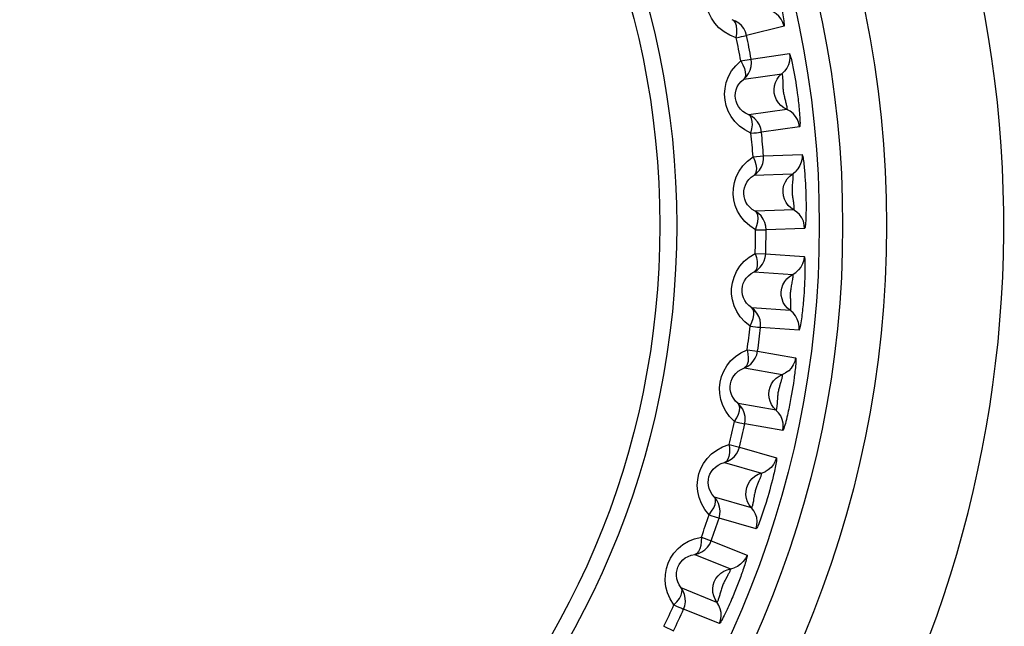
# Model space of a CAD drawing. Header units: millimetres. Extents: x -2579 to 1363, y -329 to 2298.
# Tile 98 of 256: x -1216 to -1208, y 1567 to 1572. Entities that reach past the tile are written whole.
import ezdxf

# ---------------------------------------------------------------- set-up
doc = ezdxf.new("R2010")
doc.units = ezdxf.units.MM
doc.header["$LTSCALE"] = 30.734
doc.layers.get('0').update_dxf_attribs({"linetype": 'CONTINUOUS'})

msp = doc.modelspace()

# ---------------------------------------------------------------- linework, layer by layer
at = {"color": 2}
for p, q in [((-1209.6137, 1572.0907), (-1209.933, 1572.011)), ((-1209.8941, 1571.8106), (-1209.5682, 1571.8563)), ((-1209.9824, 1571.7946), (-1209.8941, 1571.8106)), ((-1209.9575, 1571.6389), (-1209.6317, 1571.6848)), ((-1209.5237, 1571.6713), (-1209.5187, 1571.642)), ((-1209.6241, 1571.6148), (-1209.6235, 1571.585)), ((-1209.5187, 1571.642), (-1209.5138, 1571.6121)), ((-1209.5138, 1571.6121), (-1209.5092, 1571.5819)), ((-1209.5092, 1571.5819), (-1209.5048, 1571.5516)), ((-1209.5048, 1571.5516), (-1209.5005, 1571.5207)), ((-1209.5888, 1571.3795), (-1209.9146, 1571.3338)), ((-1209.4804, 1571.2321), (-1209.8063, 1571.1862)), ((-1209.878, 1570.9762), (-1209.7885, 1570.9829)), ((-1209.7885, 1570.9829), (-1209.4596, 1570.9942)), ((-1209.8695, 1570.8187), (-1209.5408, 1570.8303)), ((-1209.5405, 1570.7599), (-1209.543, 1570.7302)), ((-1209.4347, 1570.8056), (-1209.4328, 1570.776)), ((-1209.4328, 1570.776), (-1209.4311, 1570.7457)), ((-1209.4311, 1570.7457), (-1209.4297, 1570.7152)), ((-1209.4297, 1570.7152), (-1209.4285, 1570.6846)), ((-1209.4285, 1570.6846), (-1209.4275, 1570.6535)), ((-1209.53, 1570.5222), (-1209.8588, 1570.5108)), ((-1209.4376, 1570.3643), (-1209.7665, 1570.3527)), ((-1209.8598, 1570.1513), (-1209.7701, 1570.1486)), ((-1209.7701, 1570.1486), (-1209.4418, 1570.1255)), ((-1209.8678, 1569.9939), (-1209.5397, 1569.971)), ((-1209.4405, 1569.8553), (-1209.4427, 1569.8207)), ((-1209.5612, 1569.6634), (-1209.8893, 1569.6865)), ((-1209.4858, 1569.4968), (-1209.8141, 1569.5196)), ((-1209.9279, 1569.3291), (-1209.8389, 1569.317)), ((-1209.8389, 1569.317), (-1209.5149, 1569.2597)), ((-1209.9523, 1569.1733), (-1209.6283, 1569.1163)), ((-1209.5297, 1569.0701), (-1209.534, 1569.0407)), ((-1209.6427, 1569.0473), (-1209.6513, 1569.0188)), ((-1209.5436, 1568.9806), (-1209.5487, 1568.9504)), ((-1209.5387, 1569.0107), (-1209.5436, 1568.9806)), ((-1209.534, 1569.0407), (-1209.5387, 1569.0107)), ((-1209.5487, 1568.9504), (-1209.5542, 1568.9197)), ((-1209.6819, 1568.8127), (-1210.0058, 1568.8698)), ((-1209.6243, 1568.639), (-1209.9484, 1568.696)), ((-1210.0815, 1568.5185), (-1209.9943, 1568.4972)), ((-1209.9943, 1568.4972), (-1209.678, 1568.4063)), ((-1210.1221, 1568.3661), (-1209.8059, 1568.2755)), ((-1209.8274, 1568.2085), (-1209.8389, 1568.181)), ((-1209.7277, 1568.1612), (-1209.7358, 1568.1317)), ((-1209.72, 1568.1905), (-1209.7277, 1568.1612)), ((-1209.7126, 1568.2193), (-1209.72, 1568.1905)), ((-1209.8909, 1567.9791), (-1210.2071, 1568.0699)), ((-1209.7358, 1568.1317), (-1209.7441, 1568.1023)), ((-1209.8518, 1567.8005), (-1210.1681, 1567.891)), ((-1210.3191, 1567.7284), (-1210.2346, 1567.6981)), ((-1210.2346, 1567.6981), (-1209.9295, 1567.5747)), ((-1210.3754, 1567.5811), (-1210.0703, 1567.4579)), ((-1210.0987, 1567.3935), (-1210.1131, 1567.3674)), ((-1209.9834, 1567.3923), (-1209.9938, 1567.3644)), ((-1210.0156, 1567.3076), (-1210.027, 1567.2792)), ((-1210.0046, 1567.336), (-1210.0156, 1567.3076)), ((-1209.9938, 1567.3644), (-1210.0046, 1567.336)), ((-1210.1858, 1567.1721), (-1210.4908, 1567.2954)), ((-1210.027, 1567.2792), (-1210.0387, 1567.2503)), ((-1210.1656, 1566.9903), (-1210.4708, 1567.1134)), ((-1210.6379, 1566.9674), (-1210.5571, 1566.9284))]:
    msp.add_line(p, q, dxfattribs=at)
for points in [[(-1210.0209, 1571.9927), (-1210.0764, 1572.0147), (-1210.1255, 1572.0428), (-1210.1686, 1572.0777), (-1210.2049, 1572.1173), (-1210.2338, 1572.1601), (-1210.2557, 1572.2054), (-1210.2709, 1572.2517), (-1210.2792, 1572.2998), (-1210.281, 1572.3502), (-1210.2756, 1572.4016), (-1210.2621, 1572.4536), (-1210.2405, 1572.5045), (-1210.2104, 1572.5522), (-1210.1717, 1572.5977)], [(-1209.6729, 1572.4122), (-1209.6644, 1572.3776), (-1209.6601, 1572.3598), (-1209.6558, 1572.3417), (-1209.6517, 1572.3237), (-1209.6478, 1572.3064), (-1209.644, 1572.2894), (-1209.6405, 1572.2729), (-1209.637, 1572.2564), (-1209.6336, 1572.2395), (-1209.6302, 1572.2223), (-1209.6269, 1572.2047), (-1209.6237, 1572.1871), (-1209.6207, 1572.1697), (-1209.618, 1572.1529), (-1209.6157, 1572.1369), (-1209.6139, 1572.1225), (-1209.6127, 1572.1098), (-1209.6122, 1572.0998), (-1209.6125, 1572.0936), (-1209.6137, 1572.0907)], [(-1209.6137, 1572.0907), (-1209.623, 1572.1213), (-1209.6376, 1572.1497), (-1209.6569, 1572.1751), (-1209.6804, 1572.1967), (-1209.7074, 1572.2138), (-1209.7655, 1572.2374)], [(-1210.0209, 1571.9927), (-1210.0169, 1572.0296), (-1210.0162, 1572.0639), (-1210.0204, 1572.0941), (-1210.0287, 1572.1186), (-1210.0402, 1572.1362), (-1210.0561, 1572.1464)], [(-1209.933, 1572.011), (-1209.9423, 1572.0416), (-1209.9568, 1572.07), (-1209.9761, 1572.0955), (-1209.9996, 1572.1172), (-1210.0266, 1572.1343), (-1210.0561, 1572.1464)], [(-1210.0209, 1571.9927), (-1209.9968, 1571.9975), (-1209.9759, 1572.002), (-1209.9586, 1572.0057), (-1209.9455, 1572.0084), (-1209.937, 1572.0102), (-1209.933, 1572.011)], [(-1209.5682, 1571.8563), (-1209.5653, 1571.8245), (-1209.5682, 1571.7926), (-1209.5766, 1571.7618), (-1209.5903, 1571.733), (-1209.6089, 1571.707)], [(-1209.5682, 1571.8563), (-1209.5661, 1571.8542), (-1209.5636, 1571.8492), (-1209.5606, 1571.8408), (-1209.5574, 1571.8301), (-1209.554, 1571.8179), (-1209.5506, 1571.8043), (-1209.5472, 1571.7899), (-1209.5438, 1571.7749), (-1209.5406, 1571.7597), (-1209.5374, 1571.7444), (-1209.5344, 1571.7294), (-1209.5315, 1571.7146), (-1209.5288, 1571.7001), (-1209.5262, 1571.6858), (-1209.5237, 1571.6713)], [(-1209.8956, 1571.1772), (-1209.9484, 1571.2048), (-1209.9942, 1571.2378), (-1210.0333, 1571.2769), (-1210.0653, 1571.3199), (-1210.0896, 1571.3654), (-1210.1067, 1571.4127), (-1210.117, 1571.4605), (-1210.1204, 1571.5092), (-1210.1171, 1571.5594), (-1210.1063, 1571.6099), (-1210.0875, 1571.6604), (-1210.0607, 1571.7089), (-1210.0256, 1571.7534), (-1209.9824, 1571.7946)], [(-1209.9824, 1571.7946), (-1209.9649, 1571.7619), (-1209.9513, 1571.7303), (-1209.9439, 1571.7008), (-1209.9425, 1571.675), (-1209.9466, 1571.6543), (-1209.9575, 1571.6389)], [(-1209.9575, 1571.6389), (-1209.9346, 1571.6612), (-1209.916, 1571.6872), (-1209.9023, 1571.7161), (-1209.894, 1571.7469), (-1209.8912, 1571.7788), (-1209.8941, 1571.8106)], [(-1209.616, 1571.3939), (-1209.6403, 1571.4128), (-1209.6611, 1571.4356), (-1209.6776, 1571.4616), (-1209.6895, 1571.49), (-1209.6964, 1571.52), (-1209.6981, 1571.5508), (-1209.6945, 1571.5814), (-1209.6857, 1571.6109), (-1209.672, 1571.6385), (-1209.6539, 1571.6634), (-1209.6089, 1571.707)], [(-1209.6317, 1571.6848), (-1209.631, 1571.684), (-1209.6302, 1571.6818), (-1209.6294, 1571.6782), (-1209.6285, 1571.6737), (-1209.6277, 1571.6684), (-1209.627, 1571.6625), (-1209.6263, 1571.6562), (-1209.6258, 1571.6496), (-1209.6253, 1571.6427), (-1209.6249, 1571.6357), (-1209.6245, 1571.6288), (-1209.6243, 1571.6218), (-1209.6241, 1571.6148)], [(-1209.9146, 1571.3338), (-1209.9416, 1571.3469), (-1209.9654, 1571.3634), (-1209.9855, 1571.3826), (-1210.0018, 1571.4038), (-1210.0142, 1571.4263), (-1210.0229, 1571.4496), (-1210.028, 1571.4732), (-1210.0297, 1571.4973), (-1210.0278, 1571.5221), (-1210.0221, 1571.5471), (-1210.0123, 1571.5721), (-1209.9982, 1571.5962), (-1209.9799, 1571.6188), (-1209.9575, 1571.6389)], [(-1209.6235, 1571.585), (-1209.6232, 1571.5769), (-1209.6229, 1571.5685), (-1209.6224, 1571.56), (-1209.6218, 1571.5512), (-1209.6209, 1571.5424), (-1209.6199, 1571.5335), (-1209.6186, 1571.5246), (-1209.617, 1571.5155), (-1209.6152, 1571.5064), (-1209.6132, 1571.4972), (-1209.611, 1571.488), (-1209.6088, 1571.479), (-1209.6021, 1571.4537)], [(-1209.5005, 1571.5207), (-1209.4963, 1571.4882), (-1209.4942, 1571.4714), (-1209.4922, 1571.4544), (-1209.4903, 1571.4373), (-1209.4885, 1571.4204), (-1209.4867, 1571.4034), (-1209.485, 1571.3859), (-1209.4834, 1571.3682), (-1209.4819, 1571.35), (-1209.4805, 1571.3318), (-1209.4793, 1571.3138), (-1209.4783, 1571.2964), (-1209.4776, 1571.2799), (-1209.4773, 1571.2648), (-1209.4774, 1571.2517), (-1209.4779, 1571.2413), (-1209.4789, 1571.2349), (-1209.4804, 1571.2321)], [(-1209.6021, 1571.4537), (-1209.5999, 1571.4456), (-1209.5979, 1571.4374), (-1209.5959, 1571.4293), (-1209.5941, 1571.4213), (-1209.5925, 1571.4136), (-1209.5911, 1571.4062), (-1209.5899, 1571.3992), (-1209.589, 1571.3929), (-1209.5885, 1571.3875), (-1209.5882, 1571.3832), (-1209.5883, 1571.3805), (-1209.5888, 1571.3795)], [(-1209.8956, 1571.1772), (-1209.8878, 1571.2135), (-1209.8835, 1571.2476), (-1209.8845, 1571.278), (-1209.8902, 1571.3032), (-1209.8999, 1571.3219), (-1209.9146, 1571.3337)], [(-1209.8063, 1571.1862), (-1209.8123, 1571.2176), (-1209.8238, 1571.2474), (-1209.8403, 1571.2748), (-1209.8614, 1571.2988), (-1209.8865, 1571.3186), (-1209.9146, 1571.3337)], [(-1209.4804, 1571.2321), (-1209.4865, 1571.2635), (-1209.498, 1571.2933), (-1209.5146, 1571.3206), (-1209.5357, 1571.3445), (-1209.5607, 1571.3644), (-1209.616, 1571.3939)], [(-1209.8956, 1571.1772), (-1209.8711, 1571.1795), (-1209.8499, 1571.1818), (-1209.8323, 1571.1836), (-1209.819, 1571.1849), (-1209.8103, 1571.1859), (-1209.8063, 1571.1862)], [(-1209.8563, 1570.3531), (-1209.9059, 1570.3861), (-1209.948, 1570.4236), (-1209.9828, 1570.4666), (-1210.0101, 1570.5128), (-1210.0295, 1570.5606), (-1210.0416, 1570.6094), (-1210.0469, 1570.6579), (-1210.0451, 1570.7068), (-1210.0366, 1570.7564), (-1210.0206, 1570.8055), (-1209.9966, 1570.8537), (-1209.9649, 1570.8992), (-1209.9254, 1570.9397), (-1209.878, 1570.9762)], [(-1209.878, 1570.9762), (-1209.8641, 1570.9418), (-1209.8538, 1570.909), (-1209.8496, 1570.8789), (-1209.8508, 1570.8531), (-1209.8571, 1570.8329), (-1209.8695, 1570.8187)], [(-1209.8695, 1570.8187), (-1209.8444, 1570.8385), (-1209.8233, 1570.8624), (-1209.8066, 1570.8897), (-1209.7951, 1570.9195), (-1209.789, 1570.9509), (-1209.7885, 1570.9829)], [(-1209.4596, 1570.9942), (-1209.4601, 1570.9623), (-1209.4663, 1570.9309), (-1209.4779, 1570.9012), (-1209.4945, 1570.8739), (-1209.5157, 1570.85)], [(-1209.4596, 1570.9942), (-1209.4578, 1570.992), (-1209.4558, 1570.9867), (-1209.4537, 1570.9781), (-1209.4516, 1570.9671), (-1209.4496, 1570.9546), (-1209.4476, 1570.9407), (-1209.4457, 1570.926), (-1209.4439, 1570.9108), (-1209.4423, 1570.8953), (-1209.4407, 1570.8797), (-1209.4393, 1570.8645), (-1209.438, 1570.8495), (-1209.4368, 1570.8348), (-1209.4357, 1570.8203), (-1209.4347, 1570.8056)], [(-1209.5555, 1570.5394), (-1209.5778, 1570.5607), (-1209.596, 1570.5855), (-1209.6098, 1570.6131), (-1209.6186, 1570.6426), (-1209.6223, 1570.6732), (-1209.6208, 1570.704), (-1209.614, 1570.734), (-1209.6022, 1570.7625), (-1209.5857, 1570.7885), (-1209.565, 1570.8113), (-1209.5157, 1570.85)], [(-1209.5408, 1570.8303), (-1209.5402, 1570.8295), (-1209.5396, 1570.8272), (-1209.5391, 1570.8235), (-1209.5388, 1570.8189), (-1209.5385, 1570.8136), (-1209.5384, 1570.8077), (-1209.5384, 1570.8013), (-1209.5385, 1570.7946), (-1209.5388, 1570.7878), (-1209.5391, 1570.7808), (-1209.5395, 1570.7738), (-1209.54, 1570.7669), (-1209.5405, 1570.7599)], [(-1209.8588, 1570.5108), (-1209.8843, 1570.5267), (-1209.9062, 1570.5456), (-1209.9242, 1570.5668), (-1209.9382, 1570.5896), (-1209.9482, 1570.6132), (-1209.9544, 1570.6373), (-1209.957, 1570.6613), (-1209.9562, 1570.6854), (-1209.9517, 1570.7099), (-1209.9434, 1570.7342), (-1209.931, 1570.758), (-1209.9145, 1570.7806), (-1209.8939, 1570.8011), (-1209.8695, 1570.8187)], [(-1209.543, 1570.7302), (-1209.5436, 1570.7221), (-1209.5442, 1570.7138), (-1209.5446, 1570.7052), (-1209.5448, 1570.6965), (-1209.5449, 1570.6876), (-1209.5448, 1570.6786), (-1209.5444, 1570.6696), (-1209.5438, 1570.6604), (-1209.543, 1570.6512), (-1209.542, 1570.6418), (-1209.5407, 1570.6324), (-1209.5394, 1570.6233), (-1209.5354, 1570.5974)], [(-1209.5354, 1570.5974), (-1209.5342, 1570.5891), (-1209.533, 1570.5808), (-1209.5319, 1570.5725), (-1209.5309, 1570.5644), (-1209.5301, 1570.5565), (-1209.5295, 1570.549), (-1209.5291, 1570.5419), (-1209.5288, 1570.5356), (-1209.5288, 1570.5301), (-1209.529, 1570.5259), (-1209.5294, 1570.5232), (-1209.53, 1570.5222)], [(-1209.4275, 1570.6535), (-1209.4267, 1570.6207), (-1209.4264, 1570.6037), (-1209.4261, 1570.5866), (-1209.426, 1570.5694), (-1209.4259, 1570.5524), (-1209.4259, 1570.5353), (-1209.4261, 1570.5178), (-1209.4263, 1570.4999), (-1209.4267, 1570.4817), (-1209.4272, 1570.4635), (-1209.4279, 1570.4454), (-1209.4288, 1570.428), (-1209.4299, 1570.4115), (-1209.4311, 1570.3965), (-1209.4325, 1570.3834), (-1209.4341, 1570.3732), (-1209.4358, 1570.3669), (-1209.4376, 1570.3643)], [(-1209.8563, 1570.3531), (-1209.8447, 1570.3884), (-1209.8368, 1570.4218), (-1209.8347, 1570.4522), (-1209.8377, 1570.4778), (-1209.8454, 1570.4975), (-1209.8588, 1570.5108)], [(-1209.7665, 1570.3527), (-1209.7692, 1570.3845), (-1209.7775, 1570.4154), (-1209.7911, 1570.4443), (-1209.8096, 1570.4704), (-1209.8324, 1570.4928), (-1209.8588, 1570.5108)], [(-1209.4376, 1570.3643), (-1209.4404, 1570.3961), (-1209.4487, 1570.427), (-1209.4623, 1570.4559), (-1209.4808, 1570.4819), (-1209.5036, 1570.5042), (-1209.5555, 1570.5394)], [(-1209.8563, 1570.3531), (-1209.8317, 1570.3528), (-1209.8104, 1570.3529), (-1209.7927, 1570.3529), (-1209.7793, 1570.3527), (-1209.7705, 1570.3528), (-1209.7665, 1570.3527)], [(-1209.9033, 1569.5294), (-1209.9492, 1569.5674), (-1209.9872, 1569.6091), (-1210.0173, 1569.6555), (-1210.0396, 1569.7043), (-1210.0539, 1569.7538), (-1210.0608, 1569.8036), (-1210.061, 1569.8525), (-1210.0541, 1569.9009), (-1210.0404, 1569.9493), (-1210.0194, 1569.9965), (-1209.9905, 1570.0419), (-1209.9542, 1570.0838), (-1209.9107, 1570.12), (-1209.8598, 1570.1513)], [(-1209.8598, 1570.1513), (-1209.8495, 1570.1157), (-1209.8428, 1570.082), (-1209.8417, 1570.0516), (-1209.8456, 1570.026), (-1209.8539, 1570.0067), (-1209.8678, 1569.9939)], [(-1209.8678, 1569.9939), (-1209.8408, 1570.0109), (-1209.8172, 1570.0325), (-1209.7978, 1570.0579), (-1209.7832, 1570.0863), (-1209.7739, 1570.1169), (-1209.7701, 1570.1486)], [(-1209.4418, 1570.1255), (-1209.4457, 1570.0938), (-1209.455, 1570.0633), (-1209.4697, 1570.0349), (-1209.4891, 1570.0095), (-1209.5126, 1569.988)], [(-1209.4418, 1570.1255), (-1209.44, 1570.1228), (-1209.4384, 1570.1152), (-1209.4371, 1570.1023), (-1209.436, 1570.0855), (-1209.4353, 1570.0658), (-1209.4349, 1570.0443), (-1209.4349, 1570.0222), (-1209.4351, 1569.9996), (-1209.4355, 1569.9771), (-1209.4361, 1569.9548), (-1209.4368, 1569.9332), (-1209.4376, 1569.9122), (-1209.4386, 1569.8923), (-1209.4395, 1569.8732), (-1209.4405, 1569.8553)], [(-1209.8893, 1569.6865), (-1209.913, 1569.7049), (-1209.9328, 1569.726), (-1209.9485, 1569.749), (-1209.96, 1569.7731), (-1209.9675, 1569.7977), (-1209.9712, 1569.8223), (-1209.9713, 1569.8464), (-1209.9679, 1569.8703), (-1209.9609, 1569.8942), (-1209.9501, 1569.9175), (-1209.9353, 1569.9399), (-1209.9165, 1569.9606), (-1209.8939, 1569.9788), (-1209.8678, 1569.9939)], [(-1209.5847, 1569.6832), (-1209.6046, 1569.7068), (-1209.6201, 1569.7333), (-1209.6309, 1569.7622), (-1209.6367, 1569.7925), (-1209.6372, 1569.8233), (-1209.6324, 1569.8537), (-1209.6225, 1569.8829), (-1209.6078, 1569.91), (-1209.5887, 1569.9341), (-1209.5658, 1569.9547), (-1209.5126, 1569.988)], [(-1209.5397, 1569.971), (-1209.539, 1569.9699), (-1209.5387, 1569.9667), (-1209.5388, 1569.9614), (-1209.5391, 1569.9543), (-1209.5399, 1569.946), (-1209.5409, 1569.9368), (-1209.5423, 1569.9271), (-1209.5439, 1569.917), (-1209.5457, 1569.9067), (-1209.5476, 1569.8962), (-1209.5517, 1569.8751)], [(-1209.5517, 1569.8751), (-1209.5536, 1569.8646), (-1209.5554, 1569.8543), (-1209.5569, 1569.8443), (-1209.5582, 1569.8343), (-1209.5592, 1569.8243), (-1209.5599, 1569.8141), (-1209.5604, 1569.8035), (-1209.5606, 1569.7929), (-1209.5605, 1569.7824), (-1209.5602, 1569.7722), (-1209.5598, 1569.7626), (-1209.5594, 1569.7536), (-1209.5589, 1569.7451)], [(-1209.4427, 1569.8207), (-1209.4453, 1569.7853), (-1209.4467, 1569.7669), (-1209.4482, 1569.7483), (-1209.4499, 1569.73), (-1209.4515, 1569.7123), (-1209.4532, 1569.695), (-1209.4549, 1569.6782), (-1209.4567, 1569.6615), (-1209.4587, 1569.6443), (-1209.4608, 1569.6269), (-1209.4631, 1569.6092), (-1209.4655, 1569.5914), (-1209.468, 1569.574), (-1209.4707, 1569.5572), (-1209.4734, 1569.5413), (-1209.4761, 1569.527), (-1209.4789, 1569.5146), (-1209.4815, 1569.5049), (-1209.4837, 1569.4991), (-1209.4858, 1569.4968)], [(-1209.5589, 1569.7451), (-1209.5582, 1569.7286), (-1209.5579, 1569.7204), (-1209.5577, 1569.7122), (-1209.5576, 1569.7042), (-1209.5577, 1569.6965), (-1209.5579, 1569.6892), (-1209.5582, 1569.6823), (-1209.5586, 1569.6762), (-1209.5592, 1569.6709), (-1209.5598, 1569.6669), (-1209.5605, 1569.6643), (-1209.5612, 1569.6634)], [(-1209.9033, 1569.5294), (-1209.8881, 1569.5632), (-1209.8768, 1569.5957), (-1209.8715, 1569.6257), (-1209.8718, 1569.6515), (-1209.8774, 1569.6718), (-1209.8893, 1569.6864)], [(-1209.8141, 1569.5196), (-1209.8134, 1569.5516), (-1209.8184, 1569.5831), (-1209.8289, 1569.6133), (-1209.8446, 1569.6412), (-1209.8649, 1569.6658), (-1209.8893, 1569.6864)], [(-1209.4858, 1569.4968), (-1209.4852, 1569.5287), (-1209.4902, 1569.5603), (-1209.5007, 1569.5904), (-1209.5164, 1569.6182), (-1209.5368, 1569.6428), (-1209.5847, 1569.6832)], [(-1209.9033, 1569.5294), (-1209.8789, 1569.5265), (-1209.8576, 1569.5244), (-1209.8401, 1569.5225), (-1209.8268, 1569.521), (-1209.8181, 1569.5201), (-1209.8141, 1569.5196)], [(-1210.0361, 1568.7151), (-1210.0778, 1568.7577), (-1210.1112, 1568.8032), (-1210.1363, 1568.8524), (-1210.1534, 1568.9033), (-1210.1624, 1568.954), (-1210.1642, 1569.0043), (-1210.1592, 1569.0529), (-1210.1473, 1569.1003), (-1210.1286, 1569.147), (-1210.1028, 1569.1918), (-1210.0693, 1569.2339), (-1210.0288, 1569.2718), (-1209.9818, 1569.3033), (-1209.9279, 1569.3291)], [(-1209.9279, 1569.3291), (-1209.9213, 1569.2926), (-1209.9182, 1569.2584), (-1209.9203, 1569.228), (-1209.9269, 1569.203), (-1209.9372, 1569.1846), (-1209.9523, 1569.1733)], [(-1209.9523, 1569.1733), (-1209.9237, 1569.1875), (-1209.898, 1569.2064), (-1209.876, 1569.2297), (-1209.8585, 1569.2564), (-1209.846, 1569.2859), (-1209.8389, 1569.317)], [(-1209.5149, 1569.2597), (-1209.522, 1569.2286), (-1209.5345, 1569.1992), (-1209.5521, 1569.1725), (-1209.574, 1569.1493), (-1209.5997, 1569.1304)], [(-1209.5149, 1569.2597), (-1209.5135, 1569.2572), (-1209.5127, 1569.2516), (-1209.5125, 1569.2427), (-1209.5127, 1569.2316), (-1209.5133, 1569.2189), (-1209.5142, 1569.2049), (-1209.5154, 1569.1902), (-1209.5169, 1569.1749), (-1209.5185, 1569.1593), (-1209.5202, 1569.1438), (-1209.522, 1569.1286), (-1209.5238, 1569.1137), (-1209.5257, 1569.0991), (-1209.5277, 1569.0846), (-1209.5297, 1569.0701)], [(-1210.0058, 1568.8698), (-1210.0275, 1568.8907), (-1210.0449, 1568.9138), (-1210.0581, 1568.9382), (-1210.0671, 1568.9635), (-1210.072, 1568.9886), (-1210.0731, 1569.0135), (-1210.0706, 1569.0375), (-1210.0648, 1569.0609), (-1210.0553, 1569.0839), (-1210.0421, 1569.106), (-1210.0251, 1569.1267), (-1210.0042, 1569.1453), (-1209.9799, 1569.1611), (-1209.9523, 1569.1733)], [(-1209.7033, 1568.8348), (-1209.7205, 1568.8603), (-1209.7332, 1568.8883), (-1209.741, 1568.9182), (-1209.7435, 1568.9489), (-1209.7407, 1568.9796), (-1209.7328, 1569.0093), (-1209.7199, 1569.0373), (-1209.7025, 1569.0627), (-1209.681, 1569.0847), (-1209.656, 1569.1028), (-1209.5997, 1569.1304)], [(-1209.6283, 1569.1163), (-1209.6279, 1569.1153), (-1209.6278, 1569.113), (-1209.6281, 1569.1093), (-1209.6287, 1569.1047), (-1209.6296, 1569.0994), (-1209.6307, 1569.0937), (-1209.632, 1569.0874), (-1209.6335, 1569.0809), (-1209.6352, 1569.0743), (-1209.637, 1569.0675), (-1209.6388, 1569.0608), (-1209.6407, 1569.0541), (-1209.6427, 1569.0473)], [(-1209.6513, 1569.0188), (-1209.6536, 1569.0111), (-1209.6559, 1569.003), (-1209.658, 1568.9947), (-1209.6601, 1568.9862), (-1209.6621, 1568.9775), (-1209.6638, 1568.9688), (-1209.6653, 1568.9598), (-1209.6666, 1568.9507), (-1209.6677, 1568.9415), (-1209.6687, 1568.9321), (-1209.6694, 1568.9227), (-1209.6701, 1568.9135), (-1209.6715, 1568.8874)], [(-1209.5542, 1568.9197), (-1209.5603, 1568.8875), (-1209.5635, 1568.8709), (-1209.5668, 1568.8541), (-1209.5703, 1568.8373), (-1209.5737, 1568.8206), (-1209.5773, 1568.8039), (-1209.5811, 1568.7867), (-1209.5851, 1568.7693), (-1209.5892, 1568.7516), (-1209.5935, 1568.7339), (-1209.598, 1568.7164), (-1209.6024, 1568.6995), (-1209.6069, 1568.6836), (-1209.6112, 1568.6692), (-1209.6154, 1568.6567), (-1209.6191, 1568.647), (-1209.622, 1568.6412), (-1209.6243, 1568.639)], [(-1210.0361, 1568.7151), (-1210.0175, 1568.7472), (-1210.0028, 1568.7783), (-1209.9944, 1568.8075), (-1209.9921, 1568.8333), (-1209.9955, 1568.854), (-1210.0058, 1568.8698)], [(-1209.9484, 1568.696), (-1209.9444, 1568.7278), (-1209.9461, 1568.7597), (-1209.9534, 1568.7908), (-1209.9661, 1568.8201), (-1209.9837, 1568.8468), (-1210.0058, 1568.8698)], [(-1209.6243, 1568.639), (-1209.6204, 1568.6707), (-1209.6221, 1568.7026), (-1209.6294, 1568.7337), (-1209.6421, 1568.763), (-1209.6598, 1568.7896), (-1209.7033, 1568.8348)], [(-1209.6715, 1568.8874), (-1209.672, 1568.879), (-1209.6726, 1568.8706), (-1209.6732, 1568.8623), (-1209.674, 1568.8541), (-1209.6748, 1568.8463), (-1209.6758, 1568.8388), (-1209.6768, 1568.8318), (-1209.6779, 1568.8255), (-1209.679, 1568.8202), (-1209.6801, 1568.816), (-1209.6811, 1568.8135), (-1209.6819, 1568.8127)], [(-1210.0361, 1568.7151), (-1210.0122, 1568.7097), (-1209.9913, 1568.7054), (-1209.974, 1568.7016), (-1209.9609, 1568.6988), (-1209.9523, 1568.697), (-1209.9484, 1568.696)], [(-1210.2534, 1567.9192), (-1210.2904, 1567.9659), (-1210.3188, 1568.0146), (-1210.3386, 1568.0662), (-1210.3503, 1568.1186), (-1210.354, 1568.17), (-1210.3505, 1568.2202), (-1210.3405, 1568.268), (-1210.3237, 1568.3139), (-1210.3002, 1568.3584), (-1210.2699, 1568.4002), (-1210.2322, 1568.4386), (-1210.1879, 1568.4721), (-1210.1378, 1568.4984), (-1210.0815, 1568.5185)], [(-1210.0815, 1568.5185), (-1210.0789, 1568.4815), (-1210.0793, 1568.4471), (-1210.0845, 1568.4172), (-1210.0937, 1568.393), (-1210.1059, 1568.3758), (-1210.1221, 1568.3661)], [(-1210.1221, 1568.3661), (-1210.0921, 1568.3772), (-1210.0646, 1568.3934), (-1210.0403, 1568.4142), (-1210.0201, 1568.439), (-1210.0046, 1568.4669), (-1209.9943, 1568.4972)], [(-1209.6781, 1568.4063), (-1209.6884, 1568.3761), (-1209.7039, 1568.3482), (-1209.7241, 1568.3235), (-1209.7484, 1568.3027), (-1209.7759, 1568.2866)], [(-1209.678, 1568.4063), (-1209.677, 1568.4036), (-1209.6767, 1568.398), (-1209.6774, 1568.3892), (-1209.6788, 1568.3781), (-1209.6808, 1568.3655), (-1209.6831, 1568.3518), (-1209.6859, 1568.3372), (-1209.6889, 1568.3221), (-1209.6921, 1568.3069), (-1209.6954, 1568.2916), (-1209.6988, 1568.2767), (-1209.7022, 1568.262), (-1209.7056, 1568.2477), (-1209.7091, 1568.2335), (-1209.7126, 1568.2193)], [(-1210.2071, 1568.0699), (-1210.2264, 1568.0929), (-1210.2414, 1568.1176), (-1210.2519, 1568.1434), (-1210.2582, 1568.1694), (-1210.2604, 1568.195), (-1210.2589, 1568.2198), (-1210.254, 1568.2434), (-1210.2457, 1568.2661), (-1210.2339, 1568.288), (-1210.2185, 1568.3085), (-1210.1994, 1568.3274), (-1210.1767, 1568.3437), (-1210.1508, 1568.3568), (-1210.1221, 1568.3661)], [(-1209.9098, 1568.0034), (-1209.9243, 1568.0306), (-1209.934, 1568.0598), (-1209.9386, 1568.0903), (-1209.9379, 1568.1211), (-1209.932, 1568.1513), (-1209.921, 1568.1801), (-1209.9052, 1568.2066), (-1209.8852, 1568.23), (-1209.8615, 1568.2497), (-1209.8348, 1568.265), (-1209.7759, 1568.2866)], [(-1209.8059, 1568.2755), (-1209.8056, 1568.2745), (-1209.8057, 1568.2722), (-1209.8064, 1568.2686), (-1209.8075, 1568.2641), (-1209.8089, 1568.2589), (-1209.8106, 1568.2533), (-1209.8126, 1568.2472), (-1209.8147, 1568.2409), (-1209.8171, 1568.2344), (-1209.8196, 1568.2279), (-1209.8221, 1568.2214), (-1209.8247, 1568.2149), (-1209.8274, 1568.2085)], [(-1209.8389, 1568.181), (-1209.842, 1568.1735), (-1209.8451, 1568.1657), (-1209.8481, 1568.1577), (-1209.8511, 1568.1495), (-1209.8539, 1568.1411), (-1209.8566, 1568.1325), (-1209.859, 1568.1238), (-1209.8613, 1568.1149), (-1209.8633, 1568.1058), (-1209.8653, 1568.0966), (-1209.867, 1568.0873), (-1209.8686, 1568.0782), (-1209.8727, 1568.0524)], [(-1210.2534, 1567.9192), (-1210.2315, 1567.9491), (-1210.2137, 1567.9785), (-1210.2022, 1568.0067), (-1210.1972, 1568.0321), (-1210.1984, 1568.0531), (-1210.207, 1568.0699)], [(-1210.1681, 1567.891), (-1210.1609, 1567.9222), (-1210.1592, 1567.9541), (-1210.1632, 1567.9858), (-1210.1727, 1568.0163), (-1210.1875, 1568.0446), (-1210.207, 1568.0699)], [(-1209.7573, 1568.0569), (-1209.7671, 1568.0247), (-1209.7721, 1568.0083), (-1209.7773, 1567.992), (-1209.7825, 1567.9758), (-1209.7878, 1567.9595), (-1209.7934, 1567.9428), (-1209.7991, 1567.926), (-1209.8051, 1567.9087), (-1209.8113, 1567.8916), (-1209.8175, 1567.8746), (-1209.8237, 1567.8583), (-1209.8298, 1567.8429), (-1209.8356, 1567.8291), (-1209.841, 1567.8171), (-1209.8457, 1567.8078), (-1209.8492, 1567.8024), (-1209.8518, 1567.8005)], [(-1209.7441, 1568.1023), (-1209.7527, 1568.0723), (-1209.7573, 1568.0569)], [(-1209.8518, 1567.8005), (-1209.8445, 1567.8316), (-1209.8429, 1567.8635), (-1209.847, 1567.8952), (-1209.8565, 1567.9256), (-1209.8713, 1567.9539), (-1209.9098, 1568.0034)], [(-1209.8727, 1568.0524), (-1209.8741, 1568.0441), (-1209.8755, 1568.0358), (-1209.8771, 1568.0276), (-1209.8787, 1568.0196), (-1209.8803, 1568.0118), (-1209.8821, 1568.0045), (-1209.8838, 1567.9977), (-1209.8856, 1567.9916), (-1209.8873, 1567.9863), (-1209.8887, 1567.9823), (-1209.89, 1567.9799), (-1209.8909, 1567.9791)], [(-1210.2534, 1567.9192), (-1210.2301, 1567.9113), (-1210.2098, 1567.9048), (-1210.193, 1567.8993), (-1210.1803, 1567.895), (-1210.1719, 1567.8924), (-1210.1681, 1567.891)], [(-1210.5526, 1567.1503), (-1210.5846, 1567.2008), (-1210.6079, 1567.2524), (-1210.6222, 1567.3059), (-1210.6282, 1567.3593), (-1210.6264, 1567.4111), (-1210.6175, 1567.4607), (-1210.6026, 1567.507), (-1210.5811, 1567.5506), (-1210.5529, 1567.5924), (-1210.5183, 1567.6309), (-1210.4768, 1567.665), (-1210.4295, 1567.6935), (-1210.377, 1567.7144), (-1210.3191, 1567.7284)], [(-1210.3191, 1567.7284), (-1210.3203, 1567.6913), (-1210.3243, 1567.6572), (-1210.3327, 1567.6279), (-1210.3443, 1567.6048), (-1210.3582, 1567.589), (-1210.3754, 1567.5811)], [(-1210.3754, 1567.5811), (-1210.3444, 1567.589), (-1210.3153, 1567.6022), (-1210.289, 1567.6203), (-1210.2663, 1567.6429), (-1210.248, 1567.6691), (-1210.2346, 1567.6981)], [(-1210.4908, 1567.2954), (-1210.5077, 1567.3203), (-1210.52, 1567.3466), (-1210.5278, 1567.3734), (-1210.5313, 1567.4), (-1210.5308, 1567.4257), (-1210.5266, 1567.4503), (-1210.5192, 1567.4731), (-1210.5086, 1567.4947), (-1210.4945, 1567.5153), (-1210.477, 1567.5341), (-1210.456, 1567.5508), (-1210.4318, 1567.5646), (-1210.4048, 1567.5749), (-1210.3754, 1567.5811)], [(-1209.9295, 1567.5747), (-1209.943, 1567.5457), (-1209.9613, 1567.5196), (-1209.984, 1567.4971), (-1210.0103, 1567.4789), (-1210.0394, 1567.4658)], [(-1209.9295, 1567.5747), (-1209.9287, 1567.5719), (-1209.9291, 1567.5663), (-1209.9307, 1567.5575), (-1209.9332, 1567.5466), (-1209.9365, 1567.5344), (-1209.9403, 1567.5209), (-1209.9445, 1567.5067), (-1209.9491, 1567.4921), (-1209.9539, 1567.4772), (-1209.9588, 1567.4624), (-1209.9637, 1567.4479), (-1209.9686, 1567.4337), (-1209.9735, 1567.4198), (-1209.9784, 1567.406), (-1209.9834, 1567.3923)], [(-1210.2021, 1567.1982), (-1210.2137, 1567.2267), (-1210.2203, 1567.2568), (-1210.2217, 1567.2876), (-1210.2178, 1567.3181), (-1210.2087, 1567.3476), (-1210.1948, 1567.375), (-1210.1764, 1567.3998), (-1210.154, 1567.4209), (-1210.1284, 1567.438), (-1210.1002, 1567.4505), (-1210.0394, 1567.4658)], [(-1210.0703, 1567.4579), (-1210.0701, 1567.4569), (-1210.0705, 1567.4546), (-1210.0716, 1567.4511), (-1210.0731, 1567.4467), (-1210.0751, 1567.4417), (-1210.0774, 1567.4363), (-1210.0799, 1567.4305), (-1210.0828, 1567.4244), (-1210.0858, 1567.4183), (-1210.0889, 1567.412), (-1210.0921, 1567.4058), (-1210.0954, 1567.3996), (-1210.0987, 1567.3935)], [(-1210.1131, 1567.3674), (-1210.1169, 1567.3603), (-1210.1208, 1567.3528), (-1210.1247, 1567.3452), (-1210.1285, 1567.3373), (-1210.1322, 1567.3292), (-1210.1357, 1567.321), (-1210.139, 1567.3126), (-1210.1422, 1567.304), (-1210.1452, 1567.2952), (-1210.1481, 1567.2862), (-1210.1508, 1567.2771), (-1210.1533, 1567.2683), (-1210.1602, 1567.243)], [(-1210.5526, 1567.1503), (-1210.5278, 1567.1778), (-1210.5069, 1567.2052), (-1210.4926, 1567.232), (-1210.485, 1567.2567), (-1210.484, 1567.2778), (-1210.4908, 1567.2954)], [(-1210.4708, 1567.1134), (-1210.4603, 1567.1436), (-1210.4553, 1567.1752), (-1210.456, 1567.2071), (-1210.4623, 1567.2385), (-1210.474, 1567.2682), (-1210.4908, 1567.2954)], [(-1210.1602, 1567.243), (-1210.1624, 1567.2349), (-1210.1647, 1567.2268), (-1210.1671, 1567.2188), (-1210.1695, 1567.211), (-1210.172, 1567.2035), (-1210.1744, 1567.1963), (-1210.1769, 1567.1897), (-1210.1793, 1567.1838), (-1210.1815, 1567.1788), (-1210.1834, 1567.175), (-1210.1849, 1567.1727), (-1210.1858, 1567.1721)], [(-1210.0387, 1567.2503), (-1210.0513, 1567.22), (-1210.058, 1567.2044), (-1210.0647, 1567.1887), (-1210.0715, 1567.1729), (-1210.0784, 1567.1574), (-1210.0854, 1567.1417), (-1210.0927, 1567.1258), (-1210.1001, 1567.1096), (-1210.1079, 1567.0931), (-1210.1158, 1567.0766), (-1210.1238, 1567.0604), (-1210.1317, 1567.0449), (-1210.1393, 1567.0302), (-1210.1466, 1567.017), (-1210.1532, 1567.0057), (-1210.1588, 1566.997), (-1210.1629, 1566.9919), (-1210.1656, 1566.9903)], [(-1210.5526, 1567.1503), (-1210.5303, 1567.14), (-1210.5108, 1567.1314), (-1210.4946, 1567.1242), (-1210.4825, 1567.1187), (-1210.4744, 1567.1152), (-1210.4708, 1567.1134)], [(-1210.1656, 1566.9903), (-1210.1552, 1567.0205), (-1210.1502, 1567.052), (-1210.1509, 1567.084), (-1210.1573, 1567.1153), (-1210.169, 1567.1449), (-1210.2021, 1567.1982)]]:
    msp.add_lwpolyline(points, dxfattribs=at)
at = {"color": 7}
for radius in [9, 8.625, 8.4258]:
    msp.add_circle((-1217.7384, 1570.3898), radius, dxfattribs=at)
at = {"color": 2}
for radius in [7.2092, 7.0658]:
    msp.add_circle((-1217.7384, 1570.3898), radius, dxfattribs=at)
at = {"color": 7}
for radius in [11, 10]:
    msp.add_arc((-1217.7384, 1570.3898), radius, 312.5, 227.5, dxfattribs=at)
at = {"color": 2}
for radius, start, end in [(7.972, 10.26656, 11.73342), (7.8823, 10.26656, 11.73344), (7.8823, 4.26656, 5.73344), (7.972, 4.26656, 5.73344), (7.8823, 358.26656, 359.73344), (7.972, 358.26656, 359.73344), (7.8823, 352.26656, 353.73344), (7.972, 352.26656, 353.73344), (7.8823, 346.26656, 347.73344), (7.972, 346.26656, 347.73344), (7.8823, 340.26656, 341.73344), (7.972, 340.26656, 341.73344), (7.8823, 334.26656, 335.73344), (7.972, 334.26656, 335.73344)]:
    msp.add_arc((-1217.7384, 1570.3898), radius, start, end, dxfattribs=at)

doc.saveas('drawing.dxf')
